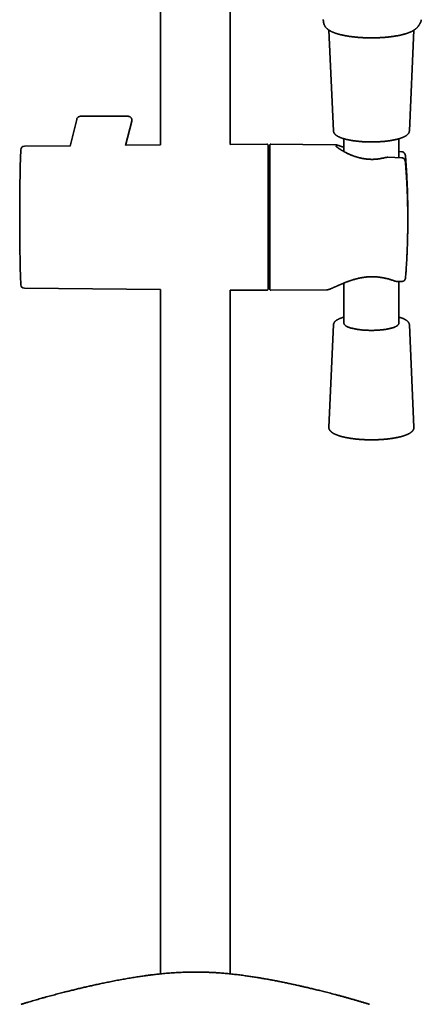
# Model space of a CAD drawing. Header units: millimetres. Extents: x 8 to 890, y 12 to 1884.
# Tile 20 of 27: x 412 to 522, y 1326 to 1595. Entities that reach past the tile are written whole.
import ezdxf

# ---------------------------------------------------------------- set-up
doc = ezdxf.new("R2010")
doc.units = ezdxf.units.MM

msp = doc.modelspace()

# ---------------------------------------------------------------- linework, layer by layer
at = {"color": 7, "linetype": 'Continuous', "lineweight": 35}
for p, q in [((450.5, 1858.98), (450.5, 1561.1)), ((469.5, 1561.26), (469.5, 1717.72)), ((496.54, 1592.51), (497.78, 1564.93)), ((518.52, 1564.93), (519.76, 1592.49)), ((425.77, 1560.8), (427.6, 1568.11)), ((427.6, 1568.11), (427.62, 1568.19)), ((427.6, 1568.14), (427.6, 1568.09)), ((427.6, 1568.09), (427.6, 1568.11)), ((427.62, 1568.19), (427.62, 1568.18)), ((441.67, 1568.94), (428.58, 1568.94)), ((440.96, 1560.93), (442.63, 1567.62)), ((442.63, 1567.62), (442.64, 1567.71)), ((442.63, 1567.67), (442.63, 1567.62)), ((500.65, 1562.8), (500.65, 1559.29)), ((515.65, 1557.63), (515.65, 1562.8)), ((425.79, 1560.88), (413.27, 1560.77)), ((450.5, 1561.1), (440.98, 1561.01)), ((479.6, 1561.35), (469.5, 1561.26)), ((480.35, 1559.73), (479.9, 1559.73)), ((498.15, 1561.19), (480.65, 1561.35)), ((498.15, 1561.19), (498.16, 1561.19)), ((516.43, 1559.26), (515.65, 1559.28)), ((511.87, 1557.64), (511.86, 1557.64)), ((516.43, 1557.6), (512.62, 1557.73)), ((517.46, 1558.05), (517.46, 1558.04)), ((517.46, 1556.3), (517.46, 1556.31)), ((517.47, 1524.7), (517.47, 1524.7)), ((413.27, 1521.93), (450.5, 1521.61)), ((450.5, 1521.61), (450.5, 1334.41)), ((479.9, 1522.98), (480.35, 1522.98)), ((480.65, 1521.36), (495.92, 1521.49)), ((495.92, 1521.49), (495.92, 1521.49)), ((500.65, 1523.35), (500.65, 1512.34)), ((515.54, 1523.76), (516.5, 1523.78)), ((515.65, 1512.34), (515.65, 1523.76)), ((469.5, 1334.41), (469.5, 1521.44)), ((469.5, 1521.44), (479.6, 1521.36)), ((497.78, 1511.91), (496.52, 1483.9)), ((519.78, 1483.9), (518.52, 1511.91))]:
    msp.add_line(p, q, dxfattribs=at)
at = {"color": 7, "linetype": 'Continuous', "lineweight": 35, "flags": 128}
for points in [[(507.55, 1510.41), (507.29, 1510.42), (507.03, 1510.42), (506.77, 1510.44), (506.52, 1510.45), (506.27, 1510.47), (506.01, 1510.48), (505.77, 1510.5), (505.52, 1510.53), (505.28, 1510.55), (505.04, 1510.58), (504.8, 1510.61), (504.57, 1510.64), (504.35, 1510.67), (504.13, 1510.71), (503.91, 1510.74), (503.7, 1510.78), (503.49, 1510.82), (503.29, 1510.87), (503.09, 1510.91), (502.9, 1510.96), (502.72, 1511), (502.54, 1511.05), (502.37, 1511.11), (502.21, 1511.16), (502.06, 1511.21), (501.91, 1511.27), (501.77, 1511.32), (501.64, 1511.38), (501.51, 1511.44), (501.39, 1511.5), (501.28, 1511.56), (501.18, 1511.62), (501.09, 1511.69), (501.01, 1511.75), (500.93, 1511.82), (500.87, 1511.88), (500.81, 1511.95), (500.76, 1512.01), (500.72, 1512.08), (500.69, 1512.15), (500.67, 1512.21), (500.65, 1512.28), (500.65, 1512.34)], [(515.65, 1512.34), (515.65, 1512.31), (515.64, 1512.24), (515.62, 1512.17), (515.59, 1512.1), (515.56, 1512.04), (515.51, 1511.97), (515.46, 1511.91), (515.39, 1511.84), (515.32, 1511.78), (515.24, 1511.71), (515.15, 1511.65), (515.05, 1511.59), (514.95, 1511.52), (514.83, 1511.46), (514.71, 1511.4), (514.58, 1511.35), (514.44, 1511.29), (514.3, 1511.23), (514.15, 1511.18), (513.99, 1511.12), (513.82, 1511.07), (513.64, 1511.02), (513.46, 1510.97), (513.28, 1510.93), (513.08, 1510.88), (512.88, 1510.84), (512.68, 1510.8), (512.47, 1510.76), (512.25, 1510.72), (512.03, 1510.68), (511.81, 1510.65), (511.58, 1510.62), (511.35, 1510.59), (511.11, 1510.56), (510.87, 1510.53), (510.62, 1510.51), (510.38, 1510.49), (510.13, 1510.47), (509.87, 1510.45), (509.62, 1510.44), (509.36, 1510.43), (509.11, 1510.42), (508.85, 1510.41), (508.59, 1510.41), (508.33, 1510.4), (508.07, 1510.4), (507.81, 1510.4), (507.55, 1510.41)]]:
    msp.add_lwpolyline(points, dxfattribs=at)
at = {"color": 7, "linetype": 'Continuous', "lineweight": 35}
for centre, radius, start, end in [((1012, 1541.35), 600, 178.23802, 181.76198), ((413.28, 1559.77), 1, 90.5, 178.238), ((479.6, 1561.05), 0.3, 0, 90.5), ((480.65, 1561.05), 0.3, 89.5, 180), ((413.28, 1522.93), 1, 181.762, 269.5), ((479.6, 1521.66), 0.3, 269.5, 0), ((480.65, 1521.66), 0.3, 180, 270.5)]:
    msp.add_arc(centre, radius, start, end, dxfattribs=at)
for points, knots in [([(495, 1595.42), (495, 1595.39), (495, 1595.33), (495, 1595.24), (495.01, 1595.14), (495.01, 1595.05), (495.02, 1594.96), (495.03, 1594.88), (495.04, 1594.82), (495.04, 1594.77), (495.05, 1594.72), (495.06, 1594.68), (495.07, 1594.64), (495.07, 1594.59), (495.08, 1594.54), (495.1, 1594.48), (495.11, 1594.43), (495.12, 1594.38), (495.13, 1594.34), (495.14, 1594.3), (495.16, 1594.25), (495.17, 1594.21), (495.19, 1594.16), (495.21, 1594.1), (495.23, 1594.04), (495.25, 1593.98), (495.28, 1593.92), (495.3, 1593.86), (495.33, 1593.81), (495.37, 1593.72), (495.44, 1593.6), (495.54, 1593.45), (495.64, 1593.3), (495.76, 1593.17), (495.88, 1593.03), (495.99, 1592.93), (496.08, 1592.85), (496.13, 1592.81), (496.17, 1592.77), (496.22, 1592.73), (496.28, 1592.69), (496.33, 1592.65), (496.38, 1592.61), (496.43, 1592.58), (496.47, 1592.55), (496.51, 1592.53), (496.55, 1592.5), (496.59, 1592.48), (496.63, 1592.45), (496.68, 1592.42), (496.75, 1592.38), (496.83, 1592.34), (496.93, 1592.28), (497.04, 1592.22), (497.17, 1592.15), (497.26, 1592.11), (497.3, 1592.09)], [0, 0, 0, 0, 0.0177551, 0.0512033, 0.0842533, 0.1159733, 0.1451388, 0.1717449, 0.1877943, 0.2024007, 0.2155559, 0.2282808, 0.2400294, 0.253449, 0.2685429, 0.2838865, 0.2993623, 0.312739, 0.3241575, 0.3356022, 0.3477067, 0.3604723, 0.3740688, 0.3888239, 0.4055361, 0.4232847, 0.4395538, 0.4536877, 0.4662644, 0.4802703, 0.5231606, 0.5650213, 0.6010481, 0.6413112, 0.676787, 0.7187896, 0.7328969, 0.7443388, 0.7561857, 0.7690999, 0.782309, 0.7952064, 0.8077927, 0.8200692, 0.8282967, 0.83677, 0.8454888, 0.8544529, 0.8636618, 0.8742725, 0.88814, 0.9052819, 0.9256898, 0.9493541, 0.9762639, 1, 1, 1, 1]), ([(518.16, 1591.74), (518.21, 1591.76), (518.31, 1591.8), (518.46, 1591.85), (518.59, 1591.91), (518.72, 1591.96), (518.82, 1592), (518.94, 1592.06), (519.08, 1592.12), (519.23, 1592.19), (519.35, 1592.25), (519.44, 1592.31), (519.54, 1592.36), (519.64, 1592.42), (519.73, 1592.48), (519.83, 1592.54), (519.92, 1592.6), (520.02, 1592.67), (520.11, 1592.74), (520.2, 1592.81), (520.29, 1592.88), (520.36, 1592.94), (520.44, 1593.01), (520.51, 1593.08), (520.58, 1593.15), (520.66, 1593.23), (520.74, 1593.32), (520.82, 1593.41), (520.88, 1593.49), (520.94, 1593.56), (520.99, 1593.63), (521.04, 1593.7), (521.09, 1593.77), (521.13, 1593.84), (521.18, 1593.9), (521.22, 1593.97), (521.26, 1594.03), (521.29, 1594.08), (521.31, 1594.12), (521.34, 1594.17), (521.37, 1594.23), (521.41, 1594.29), (521.44, 1594.36), (521.49, 1594.45), (521.53, 1594.54), (521.58, 1594.63), (521.63, 1594.74), (521.66, 1594.82), (521.68, 1594.86)], [0, 0, 0, 0, 0.021048, 0.045592, 0.067665, 0.08726, 0.104372, 0.118996, 0.149354, 0.177997, 0.197186, 0.215084, 0.233117, 0.252619, 0.273607, 0.292321, 0.312163, 0.333459, 0.356577, 0.378994, 0.399321, 0.420647, 0.440551, 0.459663, 0.478163, 0.505015, 0.531755, 0.557872, 0.583373, 0.601317, 0.621555, 0.643734, 0.664706, 0.683725, 0.703925, 0.723958, 0.744701, 0.757256, 0.770068, 0.784529, 0.801623, 0.821777, 0.844667, 0.870287, 0.898634, 0.929705, 0.963495, 1, 1, 1, 1]), ([(521.68, 1594.87), (521.69, 1594.88), (521.7, 1594.92), (521.73, 1594.99), (521.75, 1595.08), (521.77, 1595.18), (521.78, 1595.28), (521.79, 1595.34), (521.79, 1595.37)], [0, 0, 0, 0, 0.047076, 0.244556, 0.439611, 0.633009, 0.82542, 1, 1, 1, 1]), ([(497.3, 1592.09), (497.35, 1592.07), (497.45, 1592.02), (497.6, 1591.96), (497.74, 1591.9), (497.88, 1591.85), (498.01, 1591.79), (498.17, 1591.74), (498.35, 1591.67), (498.57, 1591.6), (498.81, 1591.53), (498.97, 1591.48), (499.06, 1591.45)], [0, 0, 0, 0, 0.0962816, 0.1912471, 0.2786604, 0.3585468, 0.4356492, 0.5193776, 0.6268789, 0.7439037, 0.870428, 1, 1, 1, 1]), ([(516.18, 1591.18), (516.24, 1591.19), (516.34, 1591.22), (516.49, 1591.25), (516.63, 1591.29), (516.74, 1591.31), (516.83, 1591.34), (516.89, 1591.35), (516.95, 1591.37), (516.99, 1591.38), (517.02, 1591.39), (517.05, 1591.4), (517.08, 1591.4), (517.13, 1591.42), (517.18, 1591.43), (517.25, 1591.45), (517.33, 1591.47), (517.43, 1591.5), (517.55, 1591.54), (517.68, 1591.58), (517.84, 1591.63), (518, 1591.69), (518.11, 1591.72), (518.16, 1591.74)], [0, 0, 0, 0, 0.075274, 0.1472381, 0.2095029, 0.262059, 0.3048983, 0.3380141, 0.3619969, 0.3814977, 0.3975038, 0.4105274, 0.4256144, 0.4469663, 0.4745862, 0.5084778, 0.548646, 0.5950965, 0.6591389, 0.7322504, 0.8144459, 0.9057423, 1, 1, 1, 1]), ([(499.06, 1591.45), (499.11, 1591.44), (499.23, 1591.4), (499.42, 1591.35), (499.63, 1591.3), (499.83, 1591.25), (500.02, 1591.21), (500.19, 1591.17), (500.35, 1591.13), (500.5, 1591.1), (500.68, 1591.06), (500.91, 1591.02), (501.18, 1590.97), (501.48, 1590.91), (501.79, 1590.86), (502.1, 1590.82), (502.4, 1590.77), (502.68, 1590.73), (502.91, 1590.71), (503.09, 1590.68), (503.24, 1590.67), (503.4, 1590.65), (503.58, 1590.63), (503.8, 1590.61), (504.07, 1590.58), (504.39, 1590.55), (504.74, 1590.52), (505.12, 1590.5), (505.5, 1590.47), (505.88, 1590.45), (506.25, 1590.44), (506.64, 1590.42), (507.04, 1590.41), (507.3, 1590.41), (507.43, 1590.4)], [0, 0, 0, 0, 0.024087, 0.054321, 0.084682, 0.11419, 0.140985, 0.16462, 0.185601, 0.204846, 0.225489, 0.257856, 0.293604, 0.332703, 0.371816, 0.408643, 0.445207, 0.479205, 0.510642, 0.525336, 0.541998, 0.560699, 0.58144, 0.604218, 0.636154, 0.671388, 0.709918, 0.751744, 0.796864, 0.834628, 0.874425, 0.916253, 0.960107, 1, 1, 1, 1]), ([(507.43, 1590.4), (507.6, 1590.4), (507.95, 1590.4), (508.5, 1590.4), (509.06, 1590.41), (509.6, 1590.42), (510.11, 1590.44), (510.59, 1590.46), (511.08, 1590.49), (511.56, 1590.52), (512.03, 1590.56), (512.5, 1590.6), (512.96, 1590.65), (513.43, 1590.71), (513.91, 1590.77), (514.38, 1590.84), (514.85, 1590.92), (515.31, 1591), (515.76, 1591.09), (516.05, 1591.15), (516.18, 1591.18)], [0, 0, 0, 0, 0.054946, 0.112198, 0.171751, 0.233605, 0.283825, 0.335477, 0.388566, 0.443099, 0.493933, 0.545968, 0.599209, 0.653659, 0.709323, 0.766206, 0.824319, 0.883668, 0.944247, 1, 1, 1, 1]), ([(427.6, 1568.11), (427.6, 1568.13), (427.61, 1568.16), (427.61, 1568.18), (427.61, 1568.18), (427.61, 1568.18)], [0, 0, 0, 0, 0.400474, 0.800237, 1, 1, 1, 1]), ([(428.58, 1568.94), (428.57, 1568.94), (428.51, 1568.94), (428.4, 1568.93), (428.24, 1568.88), (428.09, 1568.81), (427.95, 1568.72), (427.83, 1568.6), (427.73, 1568.47), (427.66, 1568.33), (427.63, 1568.23), (427.61, 1568.18)], [0, 0, 0, 0, 0.020889, 0.139204, 0.262196, 0.388438, 0.516249, 0.641561, 0.764944, 0.884853, 1, 1, 1, 1]), ([(442.64, 1567.7), (442.65, 1567.74), (442.67, 1567.81), (442.68, 1567.93), (442.67, 1568.07), (442.64, 1568.23), (442.57, 1568.4), (442.47, 1568.55), (442.37, 1568.66), (442.26, 1568.75), (442.15, 1568.82), (442.01, 1568.88), (441.86, 1568.92), (441.75, 1568.94), (441.68, 1568.94), (441.67, 1568.94)], [0, 0, 0, 0, 0.062614, 0.128354, 0.196958, 0.295032, 0.396488, 0.499723, 0.577299, 0.654114, 0.729451, 0.802675, 0.896077, 0.9839, 1, 1, 1, 1]), ([(442.61, 1567.6), (442.62, 1567.62), (442.63, 1567.66), (442.64, 1567.7), (442.64, 1567.71)], [0, 0, 0, 0, 0.547221, 1, 1, 1, 1]), ([(442.64, 1567.7), (442.64, 1567.7), (442.64, 1567.7), (442.64, 1567.68), (442.63, 1567.64), (442.63, 1567.62)], [0, 0, 0, 0, 0.199763, 0.599526, 1, 1, 1, 1]), ([(497.78, 1564.93), (497.78, 1564.93), (497.78, 1564.88), (497.79, 1564.81), (497.81, 1564.71), (497.84, 1564.62), (497.87, 1564.53), (497.91, 1564.43), (497.96, 1564.34), (498.02, 1564.25), (498.09, 1564.16), (498.17, 1564.07), (498.25, 1563.98), (498.34, 1563.89), (498.45, 1563.81), (498.56, 1563.72), (498.68, 1563.64), (498.81, 1563.56), (498.94, 1563.48), (499.09, 1563.4), (499.23, 1563.33), (499.39, 1563.26), (499.55, 1563.19), (499.72, 1563.12), (499.89, 1563.05), (500.07, 1562.99), (500.26, 1562.92), (500.45, 1562.86), (500.64, 1562.81), (500.85, 1562.75), (501.05, 1562.69), (501.27, 1562.64), (501.48, 1562.59), (501.71, 1562.54), (501.93, 1562.49), (502.17, 1562.45), (502.4, 1562.4), (502.64, 1562.36), (502.89, 1562.32), (503.14, 1562.28), (503.39, 1562.24), (503.65, 1562.21), (503.91, 1562.18), (504.17, 1562.15), (504.44, 1562.12), (504.71, 1562.09), (504.98, 1562.07), (505.25, 1562.04), (505.53, 1562.02), (505.81, 1562), (506.09, 1561.99), (506.37, 1561.97), (506.65, 1561.96), (506.94, 1561.95), (507.22, 1561.94), (507.51, 1561.94), (507.79, 1561.93), (508.08, 1561.93), (508.37, 1561.93), (508.65, 1561.93), (508.94, 1561.94), (509.23, 1561.95), (509.51, 1561.96), (509.8, 1561.97), (510.08, 1561.98), (510.36, 1562), (510.64, 1562.01), (510.92, 1562.03), (511.19, 1562.05), (511.46, 1562.08), (511.73, 1562.1), (512, 1562.13), (512.27, 1562.16), (512.53, 1562.19), (512.79, 1562.23), (513.04, 1562.26), (513.29, 1562.3), (513.54, 1562.34), (513.78, 1562.38), (514.02, 1562.42), (514.25, 1562.47), (514.48, 1562.52), (514.71, 1562.56), (514.93, 1562.61), (515.14, 1562.67), (515.35, 1562.72), (515.55, 1562.78), (515.75, 1562.83), (515.95, 1562.89), (516.13, 1562.95), (516.31, 1563.02), (516.49, 1563.08), (516.66, 1563.15), (516.82, 1563.22), (516.98, 1563.29), (517.13, 1563.36), (517.28, 1563.44), (517.42, 1563.51), (517.55, 1563.59), (517.67, 1563.67), (517.79, 1563.76), (517.9, 1563.85), (518, 1563.94), (518.1, 1564.03), (518.18, 1564.13), (518.26, 1564.22), (518.32, 1564.32), (518.38, 1564.42), (518.43, 1564.52), (518.46, 1564.62), (518.49, 1564.72), (518.51, 1564.81), (518.52, 1564.89), (518.52, 1564.93), (518.52, 1564.93)], [0, 0, 0, 0, 0.002155, 0.009386, 0.016645, 0.023978, 0.031432, 0.039054, 0.046885, 0.054965, 0.063319, 0.071962, 0.080888, 0.090069, 0.099456, 0.108991, 0.118616, 0.128281, 0.137943, 0.147579, 0.157178, 0.166734, 0.176249, 0.185722, 0.195156, 0.204555, 0.213921, 0.223258, 0.232569, 0.241856, 0.251122, 0.260369, 0.269599, 0.278814, 0.288015, 0.297204, 0.306381, 0.315549, 0.324708, 0.333858, 0.343002, 0.352138, 0.361269, 0.370395, 0.379515, 0.388632, 0.397744, 0.406853, 0.415959, 0.425062, 0.434163, 0.443262, 0.452359, 0.461455, 0.470549, 0.479643, 0.488736, 0.497828, 0.506921, 0.516013, 0.525106, 0.534199, 0.543292, 0.552387, 0.561483, 0.570581, 0.57968, 0.588782, 0.597886, 0.606992, 0.616102, 0.625215, 0.634332, 0.643454, 0.65258, 0.661712, 0.670849, 0.679994, 0.689145, 0.698305, 0.707473, 0.716652, 0.725841, 0.735042, 0.744258, 0.753488, 0.762735, 0.772, 0.781287, 0.790596, 0.799932, 0.809296, 0.818692, 0.828123, 0.837593, 0.847104, 0.85666, 0.866261, 0.875904, 0.885585, 0.895289, 0.904981, 0.914615, 0.924134, 0.933468, 0.942554, 0.951346, 0.959826, 0.968001, 0.975903, 0.983571, 0.991056, 0.998407, 1, 1, 1, 1]), ([(479.9, 1541.35), (479.9, 1541.55), (479.9, 1541.93), (479.9, 1542.51), (479.9, 1543.08), (479.9, 1543.65), (479.9, 1544.23), (479.9, 1544.8), (479.9, 1545.35), (479.9, 1545.86), (479.9, 1546.32), (479.9, 1546.79), (479.9, 1547.24), (479.9, 1547.7), (479.9, 1548.15), (479.9, 1548.66), (479.9, 1549.22), (479.9, 1549.82), (479.9, 1550.41), (479.9, 1551), (479.9, 1551.57), (479.9, 1552.17), (479.9, 1552.81), (479.9, 1553.46), (479.9, 1554.09), (479.9, 1554.7), (479.9, 1555.25), (479.9, 1555.75), (479.9, 1556.21), (479.9, 1556.64), (479.9, 1557.06), (479.9, 1557.46), (479.9, 1557.82), (479.9, 1558.15), (479.9, 1558.44), (479.9, 1558.71), (479.9, 1558.97), (479.9, 1559.22), (479.9, 1559.45), (479.9, 1559.67), (479.9, 1559.89), (479.9, 1560.08), (479.9, 1560.26), (479.9, 1560.43), (479.9, 1560.57), (479.9, 1560.69), (479.9, 1560.81), (479.9, 1560.91), (479.9, 1560.99), (479.9, 1561.04), (479.9, 1561.05), (479.9, 1561.05)], [0, 0, 0, 0, 0.018666, 0.037299, 0.055915, 0.074529, 0.093159, 0.111819, 0.131338, 0.146865, 0.162375, 0.177876, 0.193378, 0.208891, 0.224423, 0.239983, 0.261459, 0.282888, 0.304295, 0.325703, 0.347138, 0.368623, 0.394938, 0.421188, 0.447419, 0.473674, 0.5, 0.521935, 0.54382, 0.565681, 0.587544, 0.609435, 0.63138, 0.649792, 0.668166, 0.686519, 0.704866, 0.723222, 0.741602, 0.760022, 0.779811, 0.799562, 0.819293, 0.839023, 0.858771, 0.878557, 0.897513, 0.923134, 0.948727, 0.974336, 1, 1, 1, 1]), ([(480.35, 1561.05), (480.35, 1561.05), (480.35, 1561.05), (480.35, 1561.03), (480.35, 1560.98), (480.35, 1560.92), (480.35, 1560.84), (480.35, 1560.75), (480.35, 1560.64), (480.35, 1560.52), (480.35, 1560.37), (480.35, 1560.22), (480.35, 1560.06), (480.35, 1559.91), (480.35, 1559.74), (480.35, 1559.56), (480.35, 1559.37), (480.35, 1559.18), (480.35, 1558.94), (480.35, 1558.66), (480.35, 1558.33), (480.35, 1557.99), (480.35, 1557.62), (480.35, 1557.24), (480.35, 1556.81), (480.35, 1556.32), (480.35, 1555.78), (480.35, 1555.22), (480.35, 1554.63), (480.35, 1554.05), (480.35, 1553.49), (480.35, 1552.95), (480.35, 1552.39), (480.35, 1551.83), (480.35, 1551.25), (480.35, 1550.69), (480.35, 1550.15), (480.35, 1549.64), (480.35, 1549.12), (480.35, 1548.59), (480.35, 1548.06), (480.35, 1547.52), (480.35, 1546.97), (480.35, 1546.39), (480.35, 1545.8), (480.35, 1545.2), (480.35, 1544.6), (480.35, 1544), (480.35, 1543.4), (480.35, 1542.74), (480.35, 1542.01), (480.35, 1541.22), (480.35, 1540.43), (480.35, 1539.9), (480.35, 1539.64)], [0, 0, 0, 0, 0.004056, 0.028316, 0.05263, 0.070312, 0.087963, 0.105598, 0.123233, 0.140884, 0.158564, 0.177056, 0.191766, 0.206459, 0.221145, 0.235831, 0.250527, 0.265241, 0.279983, 0.300328, 0.32063, 0.34091, 0.361191, 0.381498, 0.401853, 0.426783, 0.451651, 0.476501, 0.501375, 0.526315, 0.547096, 0.567829, 0.58854, 0.609252, 0.629991, 0.65078, 0.668223, 0.685631, 0.703018, 0.720399, 0.737789, 0.755201, 0.772652, 0.7914, 0.810111, 0.828803, 0.847495, 0.866204, 0.884949, 0.902909, 0.927183, 0.95143, 0.975689, 1, 1, 1, 1]), ([(500.65, 1560.45), (500.63, 1560.46), (500.57, 1560.48), (500.48, 1560.51), (500.39, 1560.54), (500.31, 1560.57), (500.25, 1560.59), (500.2, 1560.61), (500.16, 1560.62), (500.1, 1560.64), (500.03, 1560.67), (499.95, 1560.69), (499.86, 1560.73), (499.76, 1560.76), (499.64, 1560.8), (499.52, 1560.84), (499.4, 1560.88), (499.29, 1560.92), (499.19, 1560.95), (499.1, 1560.98), (499, 1561.01), (498.91, 1561.04), (498.82, 1561.07), (498.74, 1561.09), (498.65, 1561.11), (498.54, 1561.14), (498.43, 1561.16), (498.35, 1561.18), (498.28, 1561.19), (498.23, 1561.19), (498.19, 1561.19), (498.16, 1561.19), (498.16, 1561.19)], [0, 0, 0, 0, 0.01704, 0.048593, 0.075792, 0.09825, 0.115964, 0.128931, 0.142957, 0.160169, 0.181213, 0.206092, 0.234811, 0.267375, 0.307293, 0.351509, 0.395333, 0.437133, 0.476905, 0.514646, 0.550354, 0.596126, 0.638038, 0.676379, 0.71485, 0.775536, 0.838835, 0.899408, 0.92797, 0.957306, 0.988807, 1, 1, 1, 1]), ([(511.86, 1557.65), (511.79, 1557.63), (511.59, 1557.57), (511.25, 1557.5), (510.84, 1557.41), (510.44, 1557.34), (510.04, 1557.29), (509.66, 1557.24), (509.26, 1557.21), (508.86, 1557.18), (508.45, 1557.17), (508.06, 1557.17), (507.69, 1557.19), (507.33, 1557.21), (506.99, 1557.24), (506.65, 1557.27), (506.32, 1557.32), (506.01, 1557.37), (505.73, 1557.42), (505.48, 1557.47), (505.23, 1557.52), (505, 1557.57), (504.79, 1557.63), (504.61, 1557.68), (504.45, 1557.72), (504.31, 1557.76), (504.19, 1557.79), (504.09, 1557.83), (503.99, 1557.85), (503.91, 1557.88), (503.8, 1557.92), (503.68, 1557.95), (503.54, 1558), (503.39, 1558.05), (503.21, 1558.12), (502.99, 1558.2), (502.73, 1558.3), (502.46, 1558.42), (502.18, 1558.53), (501.89, 1558.66), (501.6, 1558.8), (501.31, 1558.94), (501.08, 1559.06), (500.9, 1559.16), (500.76, 1559.23), (500.62, 1559.31), (500.47, 1559.39), (500.33, 1559.47), (500.21, 1559.54), (500.11, 1559.6), (500.01, 1559.66), (499.92, 1559.71), (499.85, 1559.76), (499.79, 1559.8), (499.75, 1559.82), (499.71, 1559.85), (499.66, 1559.88), (499.6, 1559.92), (499.52, 1559.97), (499.42, 1560.03), (499.33, 1560.1), (499.24, 1560.16), (499.16, 1560.21), (499.1, 1560.26), (499.03, 1560.3), (498.97, 1560.35), (498.91, 1560.39), (498.86, 1560.44), (498.82, 1560.47), (498.78, 1560.5), (498.74, 1560.53), (498.71, 1560.56), (498.67, 1560.59), (498.64, 1560.62), (498.6, 1560.65), (498.57, 1560.68), (498.54, 1560.72), (498.51, 1560.74), (498.49, 1560.76), (498.48, 1560.78), (498.47, 1560.79), (498.47, 1560.79), (498.47, 1560.79)], [0, 0, 0, 0, 0.011848, 0.035563, 0.058539, 0.080784, 0.10231, 0.123123, 0.143227, 0.16579, 0.187403, 0.208073, 0.227806, 0.246605, 0.264471, 0.283376, 0.301114, 0.317685, 0.333086, 0.347314, 0.360367, 0.374238, 0.386469, 0.397056, 0.406295, 0.414234, 0.421358, 0.427665, 0.433154, 0.438137, 0.443879, 0.451773, 0.460498, 0.469897, 0.479971, 0.495537, 0.512489, 0.530831, 0.550123, 0.570015, 0.591764, 0.614182, 0.637262, 0.648373, 0.659803, 0.672175, 0.685545, 0.699915, 0.70958, 0.71965, 0.729998, 0.739209, 0.74689, 0.752943, 0.75752, 0.761025, 0.764858, 0.772971, 0.782561, 0.793628, 0.805967, 0.818774, 0.827969, 0.837354, 0.846926, 0.856687, 0.866629, 0.875905, 0.88394, 0.890735, 0.897845, 0.905318, 0.913487, 0.922367, 0.932204, 0.942469, 0.953655, 0.96523, 0.976171, 0.986469, 0.997177, 1, 1, 1, 1]), ([(516.52, 1559.26), (516.5, 1559.26), (516.47, 1559.26), (516.45, 1559.26), (516.43, 1559.26)], [0, 0, 0, 0, 0.452715, 1, 1, 1, 1]), ([(517.46, 1558.05), (517.46, 1558.09), (517.45, 1558.15), (517.44, 1558.23), (517.43, 1558.3), (517.41, 1558.35), (517.4, 1558.4), (517.39, 1558.45), (517.37, 1558.49), (517.35, 1558.55), (517.33, 1558.61), (517.29, 1558.68), (517.25, 1558.76), (517.21, 1558.83), (517.17, 1558.88), (517.13, 1558.93), (517.08, 1558.98), (517.04, 1559.03), (516.98, 1559.08), (516.91, 1559.12), (516.85, 1559.16), (516.79, 1559.19), (516.74, 1559.21), (516.68, 1559.23), (516.61, 1559.25), (516.55, 1559.25), (516.52, 1559.26)], [0, 0, 0, 0, 0.062732, 0.116914, 0.157179, 0.191384, 0.222909, 0.251926, 0.27924, 0.314959, 0.356108, 0.407538, 0.463402, 0.512563, 0.554736, 0.592099, 0.625262, 0.663211, 0.714096, 0.76323, 0.805282, 0.838561, 0.863655, 0.899709, 0.947658, 1, 1, 1, 1]), ([(512.62, 1557.73), (512.57, 1557.73), (512.47, 1557.73), (512.32, 1557.72), (512.17, 1557.71), (512.02, 1557.68), (511.91, 1557.66), (511.86, 1557.64)], [0, 0, 0, 0, 0.199684, 0.386288, 0.559729, 0.794997, 1, 1, 1, 1]), ([(516.53, 1557.59), (516.52, 1557.59), (516.48, 1557.6), (516.45, 1557.6), (516.43, 1557.6)], [0, 0, 0, 0, 0.4525, 1, 1, 1, 1]), ([(517.46, 1556.31), (517.46, 1556.35), (517.45, 1556.42), (517.44, 1556.53), (517.42, 1556.61), (517.4, 1556.67), (517.39, 1556.73), (517.37, 1556.79), (517.35, 1556.83), (517.34, 1556.87), (517.32, 1556.92), (517.3, 1556.97), (517.27, 1557.03), (517.24, 1557.09), (517.2, 1557.14), (517.17, 1557.19), (517.13, 1557.24), (517.08, 1557.3), (517.02, 1557.36), (516.96, 1557.41), (516.91, 1557.45), (516.86, 1557.48), (516.81, 1557.51), (516.76, 1557.53), (516.7, 1557.56), (516.62, 1557.58), (516.56, 1557.59), (516.53, 1557.59)], [0, 0, 0, 0, 0.07155, 0.131056, 0.179709, 0.222231, 0.259133, 0.290754, 0.31965, 0.346311, 0.371146, 0.402269, 0.443007, 0.487608, 0.523845, 0.552493, 0.588137, 0.635268, 0.687495, 0.732635, 0.769729, 0.798721, 0.832515, 0.864579, 0.902919, 0.947971, 1, 1, 1, 1]), ([(518.09, 1541.31), (518.09, 1541.66), (518.1, 1542.43), (518.09, 1543.62), (518.08, 1544.88), (518.06, 1546.15), (518.03, 1547.42), (517.99, 1548.68), (517.95, 1549.95), (517.89, 1551.21), (517.83, 1552.48), (517.76, 1553.75), (517.69, 1555.01), (517.6, 1556.27), (517.53, 1557.28), (517.48, 1557.87), (517.46, 1558.04)], [0, 0, 0, 0, 0.061761, 0.137417, 0.213077, 0.288741, 0.364408, 0.440078, 0.515752, 0.591429, 0.66711, 0.742794, 0.818482, 0.894173, 0.969868, 1, 1, 1, 1]), ([(517.47, 1524.7), (517.48, 1524.88), (517.53, 1525.49), (517.61, 1526.52), (517.69, 1527.78), (517.77, 1529.06), (517.84, 1530.33), (517.9, 1531.6), (517.95, 1532.87), (518, 1534.14), (518.03, 1535.41), (518.06, 1536.69), (518.08, 1537.96), (518.09, 1539.23), (518.1, 1540.51), (518.09, 1541.78), (518.08, 1543.05), (518.06, 1544.33), (518.03, 1545.6), (517.99, 1546.87), (517.95, 1548.15), (517.9, 1549.42), (517.83, 1550.69), (517.76, 1551.96), (517.69, 1553.24), (517.6, 1554.51), (517.53, 1555.53), (517.48, 1556.13), (517.46, 1556.3)], [0, 0, 0, 0, 0.017208, 0.057443, 0.09768, 0.137918, 0.178159, 0.218402, 0.258646, 0.298892, 0.33914, 0.37939, 0.419642, 0.459896, 0.500152, 0.540409, 0.580669, 0.620931, 0.661194, 0.70146, 0.741727, 0.781997, 0.822268, 0.862542, 0.902817, 0.943095, 0.983375, 1, 1, 1, 1]), ([(479.9, 1521.66), (479.9, 1521.66), (479.9, 1521.66), (479.9, 1521.69), (479.9, 1521.73), (479.9, 1521.79), (479.9, 1521.86), (479.9, 1521.96), (479.9, 1522.06), (479.9, 1522.18), (479.9, 1522.29), (479.9, 1522.42), (479.9, 1522.56), (479.9, 1522.71), (479.9, 1522.87), (479.9, 1523.06), (479.9, 1523.29), (479.9, 1523.57), (479.9, 1523.86), (479.9, 1524.17), (479.9, 1524.51), (479.9, 1524.89), (479.9, 1525.32), (479.9, 1525.81), (479.9, 1526.32), (479.9, 1526.86), (479.9, 1527.39), (479.9, 1527.91), (479.9, 1528.41), (479.9, 1528.93), (479.9, 1529.46), (479.9, 1530.01), (479.9, 1530.54), (479.9, 1531.05), (479.9, 1531.54), (479.9, 1532.04), (479.9, 1532.54), (479.9, 1533.06), (479.9, 1533.57), (479.9, 1534.11), (479.9, 1534.67), (479.9, 1535.25), (479.9, 1535.84), (479.9, 1536.42), (479.9, 1537.02), (479.9, 1537.61), (479.9, 1538.26), (479.9, 1538.98), (479.9, 1539.77), (479.9, 1540.56), (479.9, 1541.09), (479.9, 1541.35)], [0, 0, 0, 0, 0.0186638, 0.0372953, 0.0559105, 0.0745255, 0.0931562, 0.1118188, 0.1313377, 0.1468651, 0.1623749, 0.1778763, 0.1933785, 0.2088908, 0.2244226, 0.2399829, 0.2614589, 0.2828881, 0.3042946, 0.3257031, 0.3471379, 0.3686233, 0.3949381, 0.4211882, 0.4474187, 0.4736744, 0.5000002, 0.5219353, 0.5438204, 0.5656814, 0.5875443, 0.6094352, 0.63138, 0.6497916, 0.6681663, 0.6865193, 0.704866, 0.7232217, 0.741602, 0.7600219, 0.7798113, 0.7995618, 0.8192926, 0.8390227, 0.8587712, 0.8785573, 0.8975152, 0.9231377, 0.9487316, 0.9743385, 1, 1, 1, 1]), ([(480.35, 1539.64), (480.35, 1539.44), (480.35, 1539.06), (480.35, 1538.49), (480.35, 1537.92), (480.35, 1537.36), (480.35, 1536.79), (480.35, 1536.22), (480.35, 1535.69), (480.35, 1535.2), (480.35, 1534.74), (480.35, 1534.29), (480.35, 1533.85), (480.35, 1533.4), (480.35, 1532.97), (480.35, 1532.48), (480.35, 1531.94), (480.35, 1531.37), (480.35, 1530.8), (480.35, 1530.25), (480.35, 1529.71), (480.35, 1529.14), (480.35, 1528.55), (480.35, 1527.94), (480.35, 1527.36), (480.35, 1526.8), (480.35, 1526.29), (480.35, 1525.84), (480.35, 1525.43), (480.35, 1525.04), (480.35, 1524.67), (480.35, 1524.32), (480.35, 1524.01), (480.35, 1523.73), (480.35, 1523.48), (480.35, 1523.25), (480.35, 1523.03), (480.35, 1522.83), (480.35, 1522.65), (480.35, 1522.47), (480.35, 1522.31), (480.35, 1522.16), (480.35, 1522.03), (480.35, 1521.92), (480.35, 1521.83), (480.35, 1521.76), (480.35, 1521.7), (480.35, 1521.66), (480.35, 1521.66), (480.35, 1521.66)], [0, 0, 0, 0, 0.019764, 0.039493, 0.059204, 0.078913, 0.098639, 0.118397, 0.139063, 0.155504, 0.171926, 0.188339, 0.204753, 0.221178, 0.237624, 0.254099, 0.276838, 0.299528, 0.322194, 0.344862, 0.367557, 0.390306, 0.418169, 0.445963, 0.473737, 0.501537, 0.529411, 0.552637, 0.575809, 0.598956, 0.622105, 0.645283, 0.668519, 0.688014, 0.707469, 0.726902, 0.746327, 0.765763, 0.785224, 0.804728, 0.825681, 0.846593, 0.867485, 0.888376, 0.909286, 0.930236, 0.950307, 0.977434, 1, 1, 1, 1]), ([(495.92, 1521.49), (495.94, 1521.49), (496, 1521.49), (496.07, 1521.5), (496.14, 1521.51), (496.2, 1521.52), (496.27, 1521.53), (496.34, 1521.55), (496.41, 1521.57), (496.49, 1521.59), (496.59, 1521.62), (496.71, 1521.66), (496.84, 1521.71), (496.98, 1521.77), (497.14, 1521.83), (497.31, 1521.9), (497.47, 1521.97), (497.64, 1522.04), (497.81, 1522.12), (497.98, 1522.19), (498.15, 1522.27), (498.33, 1522.35), (498.53, 1522.44), (498.7, 1522.51), (498.84, 1522.58), (498.94, 1522.62), (499.03, 1522.66), (499.11, 1522.69), (499.17, 1522.72), (499.21, 1522.74), (499.24, 1522.75), (499.28, 1522.77), (499.32, 1522.79), (499.38, 1522.81), (499.45, 1522.84), (499.55, 1522.89), (499.67, 1522.94), (499.8, 1522.99), (499.98, 1523.07), (500.2, 1523.16), (500.45, 1523.27), (500.7, 1523.37), (500.93, 1523.46), (501.15, 1523.55), (501.34, 1523.62), (501.48, 1523.67), (501.59, 1523.71), (501.7, 1523.75), (501.81, 1523.79), (501.91, 1523.83), (502.01, 1523.87), (502.1, 1523.89), (502.16, 1523.92), (502.22, 1523.94), (502.28, 1523.96), (502.37, 1523.99), (502.47, 1524.02), (502.59, 1524.06), (502.74, 1524.11), (502.9, 1524.16), (503.15, 1524.24), (503.5, 1524.34), (503.94, 1524.47), (504.4, 1524.58), (504.78, 1524.67), (505.07, 1524.73), (505.25, 1524.76), (505.41, 1524.79), (505.55, 1524.82), (505.67, 1524.84), (505.76, 1524.85), (505.83, 1524.86), (505.89, 1524.87), (505.94, 1524.88), (505.99, 1524.89), (506.05, 1524.9), (506.14, 1524.91), (506.25, 1524.92), (506.38, 1524.94), (506.53, 1524.96), (506.77, 1524.99), (507.1, 1525.02), (507.52, 1525.04), (507.96, 1525.06), (508.34, 1525.06), (508.64, 1525.06), (508.87, 1525.05), (509.1, 1525.04), (509.34, 1525.03), (509.56, 1525.02), (509.78, 1525), (509.98, 1524.98), (510.17, 1524.96), (510.32, 1524.94), (510.45, 1524.92), (510.54, 1524.91), (510.61, 1524.9), (510.68, 1524.89), (510.76, 1524.88), (510.86, 1524.86), (510.99, 1524.84), (511.13, 1524.82), (511.33, 1524.78), (511.59, 1524.73), (511.91, 1524.66), (512.24, 1524.59), (512.6, 1524.5), (512.98, 1524.4), (513.36, 1524.29), (513.76, 1524.17), (514.17, 1524.04), (514.44, 1523.94), (514.58, 1523.9)], [0, 0, 0, 0, 0.006915, 0.014926, 0.022336, 0.02909, 0.035302, 0.044293, 0.0527, 0.061812, 0.074922, 0.088954, 0.103908, 0.119781, 0.136082, 0.151789, 0.166907, 0.181439, 0.19539, 0.208763, 0.222198, 0.235678, 0.249852, 0.264717, 0.271963, 0.279014, 0.285038, 0.290003, 0.293909, 0.296357, 0.298116, 0.30022, 0.30309, 0.306728, 0.311132, 0.317305, 0.32454, 0.332817, 0.341289, 0.356865, 0.371442, 0.385023, 0.397612, 0.409438, 0.421476, 0.426875, 0.432336, 0.437859, 0.443444, 0.449011, 0.453848, 0.458401, 0.461711, 0.464024, 0.466899, 0.470947, 0.475973, 0.481976, 0.488953, 0.49684, 0.504984, 0.524522, 0.544535, 0.565021, 0.585974, 0.594311, 0.602037, 0.608854, 0.614763, 0.619425, 0.623312, 0.626426, 0.628766, 0.630369, 0.632234, 0.634817, 0.638486, 0.643022, 0.648423, 0.654687, 0.661617, 0.677696, 0.694553, 0.712191, 0.730617, 0.739651, 0.748867, 0.758265, 0.767841, 0.776991, 0.785331, 0.794119, 0.801778, 0.808307, 0.813702, 0.817201, 0.819972, 0.822456, 0.825593, 0.829415, 0.835289, 0.841593, 0.84828, 0.860796, 0.874475, 0.88931, 0.905278, 0.922383, 0.940299, 0.959308, 0.979224, 1, 1, 1, 1]), ([(516.5, 1523.78), (516.5, 1523.78), (516.54, 1523.78), (516.6, 1523.79), (516.69, 1523.81), (516.78, 1523.83), (516.86, 1523.86), (516.95, 1523.9), (517.03, 1523.95), (517.1, 1524), (517.17, 1524.06), (517.23, 1524.13), (517.28, 1524.2), (517.33, 1524.27), (517.37, 1524.34), (517.4, 1524.42), (517.43, 1524.49), (517.45, 1524.57), (517.46, 1524.63), (517.47, 1524.69), (517.47, 1524.73), (517.47, 1524.75), (517.47, 1524.75)], [0, 0, 0, 0, 0.005862, 0.065773, 0.125915, 0.186306, 0.246977, 0.307973, 0.369364, 0.431248, 0.493771, 0.550243, 0.606625, 0.662854, 0.718817, 0.774285, 0.828719, 0.880524, 0.923276, 0.957508, 0.998053, 1, 1, 1, 1]), ([(514.58, 1523.9), (514.63, 1523.88), (514.72, 1523.85), (514.86, 1523.82), (514.97, 1523.8), (515.05, 1523.78), (515.13, 1523.77), (515.2, 1523.76), (515.3, 1523.76), (515.41, 1523.75), (515.5, 1523.75), (515.54, 1523.76)], [0, 0, 0, 0, 0.170306, 0.312536, 0.427356, 0.515378, 0.576828, 0.655378, 0.752084, 0.866962, 1, 1, 1, 1]), ([(500.65, 1514.04), (500.6, 1514.03), (500.49, 1514), (500.31, 1513.94), (500.13, 1513.88), (499.95, 1513.82), (499.77, 1513.75), (499.6, 1513.68), (499.44, 1513.62), (499.29, 1513.54), (499.14, 1513.47), (498.99, 1513.4), (498.86, 1513.32), (498.72, 1513.24), (498.6, 1513.16), (498.48, 1513.07), (498.38, 1512.98), (498.27, 1512.89), (498.18, 1512.8), (498.1, 1512.7), (498.03, 1512.6), (497.96, 1512.51), (497.91, 1512.41), (497.87, 1512.31), (497.83, 1512.21), (497.8, 1512.11), (497.79, 1512.01), (497.78, 1511.95), (497.78, 1511.91), (497.78, 1511.91)], [0, 0, 0, 0, 0.028928, 0.068838, 0.10885, 0.148975, 0.189227, 0.229619, 0.270165, 0.310879, 0.351776, 0.392863, 0.434143, 0.475605, 0.517216, 0.558906, 0.600504, 0.641805, 0.682544, 0.722431, 0.761202, 0.798683, 0.834821, 0.869673, 0.90338, 0.936133, 0.968141, 0.999623, 1, 1, 1, 1]), ([(518.52, 1511.91), (518.52, 1511.93), (518.52, 1511.98), (518.51, 1512.06), (518.49, 1512.15), (518.46, 1512.25), (518.42, 1512.34), (518.38, 1512.43), (518.32, 1512.53), (518.26, 1512.62), (518.2, 1512.71), (518.12, 1512.8), (518.03, 1512.89), (517.93, 1512.97), (517.83, 1513.06), (517.71, 1513.14), (517.59, 1513.23), (517.46, 1513.31), (517.33, 1513.39), (517.18, 1513.46), (517.03, 1513.54), (516.88, 1513.61), (516.71, 1513.68), (516.54, 1513.74), (516.37, 1513.81), (516.19, 1513.87), (516, 1513.94), (515.82, 1513.99), (515.7, 1514.03), (515.65, 1514.04)], [0, 0, 0, 0, 0.015704, 0.046784, 0.078024, 0.109628, 0.141798, 0.174726, 0.208594, 0.243556, 0.279719, 0.317125, 0.355727, 0.395385, 0.43588, 0.476955, 0.518366, 0.559908, 0.601408, 0.642781, 0.683988, 0.725014, 0.765857, 0.806525, 0.84703, 0.887384, 0.927603, 0.967699, 1, 1, 1, 1]), ([(496.52, 1483.9), (496.52, 1483.89), (496.52, 1483.84), (496.52, 1483.76), (496.54, 1483.66), (496.55, 1483.56), (496.58, 1483.46), (496.62, 1483.36), (496.66, 1483.27), (496.71, 1483.17), (496.77, 1483.08), (496.84, 1482.98), (496.92, 1482.89), (497, 1482.79), (497.1, 1482.7), (497.2, 1482.61), (497.31, 1482.52), (497.43, 1482.43), (497.56, 1482.35), (497.7, 1482.26), (497.84, 1482.18), (497.99, 1482.1), (498.15, 1482.03), (498.31, 1481.95), (498.48, 1481.88), (498.66, 1481.8), (498.84, 1481.74), (499.03, 1481.67), (499.22, 1481.6), (499.42, 1481.54), (499.63, 1481.47), (499.84, 1481.41), (500.05, 1481.35), (500.28, 1481.3), (500.5, 1481.24), (500.74, 1481.19), (500.97, 1481.14), (501.21, 1481.09), (501.46, 1481.04), (501.71, 1480.99), (501.97, 1480.95), (502.23, 1480.9), (502.49, 1480.86), (502.76, 1480.82), (503.03, 1480.79), (503.3, 1480.75), (503.58, 1480.72), (503.86, 1480.69), (504.15, 1480.66), (504.43, 1480.63), (504.72, 1480.61), (505.01, 1480.58), (505.31, 1480.56), (505.6, 1480.54), (505.9, 1480.53), (506.2, 1480.51), (506.5, 1480.5), (506.8, 1480.49), (507.11, 1480.48), (507.41, 1480.48), (507.71, 1480.47), (508.02, 1480.47), (508.32, 1480.47), (508.63, 1480.47), (508.93, 1480.48), (509.23, 1480.48), (509.53, 1480.49), (509.84, 1480.5), (510.14, 1480.51), (510.44, 1480.53), (510.73, 1480.55), (511.03, 1480.57), (511.32, 1480.59), (511.61, 1480.61), (511.9, 1480.64), (512.19, 1480.66), (512.47, 1480.69), (512.75, 1480.72), (513.03, 1480.76), (513.3, 1480.79), (513.57, 1480.83), (513.84, 1480.87), (514.1, 1480.91), (514.36, 1480.95), (514.62, 1481), (514.87, 1481.04), (515.11, 1481.09), (515.35, 1481.14), (515.59, 1481.19), (515.82, 1481.25), (516.05, 1481.3), (516.27, 1481.36), (516.48, 1481.42), (516.69, 1481.48), (516.9, 1481.54), (517.1, 1481.61), (517.29, 1481.67), (517.47, 1481.74), (517.66, 1481.81), (517.83, 1481.88), (518, 1481.95), (518.16, 1482.03), (518.32, 1482.11), (518.46, 1482.19), (518.61, 1482.27), (518.74, 1482.35), (518.87, 1482.44), (518.99, 1482.53), (519.11, 1482.62), (519.21, 1482.71), (519.31, 1482.81), (519.4, 1482.91), (519.48, 1483.01), (519.55, 1483.11), (519.61, 1483.21), (519.66, 1483.31), (519.7, 1483.41), (519.73, 1483.52), (519.76, 1483.62), (519.77, 1483.72), (519.78, 1483.82), (519.78, 1483.88), (519.78, 1483.91)], [0, 0, 0, 0, 0.0030966, 0.0099412, 0.016779, 0.0236436, 0.0305761, 0.0376166, 0.0448034, 0.0521713, 0.0597501, 0.0675606, 0.0756116, 0.0838962, 0.0923912, 0.1010592, 0.1098551, 0.1187331, 0.1276533, 0.1365833, 0.1454985, 0.154388, 0.1632462, 0.1720708, 0.1808621, 0.1896213, 0.1983505, 0.2070519, 0.2157279, 0.2243809, 0.2330129, 0.241626, 0.250222, 0.2588027, 0.2673694, 0.2759235, 0.2844664, 0.2929989, 0.3015222, 0.3100371, 0.3185444, 0.3270447, 0.3355388, 0.3440272, 0.3525105, 0.3609891, 0.3694634, 0.3779339, 0.386401, 0.3948649, 0.403326, 0.4117846, 0.4202409, 0.4286953, 0.4371479, 0.4455989, 0.4540487, 0.4624974, 0.4709451, 0.4793921, 0.4878387, 0.4962848, 0.5047308, 0.5131769, 0.521623, 0.5300695, 0.5385165, 0.5469641, 0.5554127, 0.5638623, 0.5723132, 0.5807655, 0.5892196, 0.5976756, 0.6061338, 0.6145945, 0.6230578, 0.6315242, 0.639994, 0.6484674, 0.656945, 0.6654271, 0.6739141, 0.6824066, 0.6909051, 0.6994102, 0.7079225, 0.716443, 0.7249722, 0.7335112, 0.742061, 0.7506227, 0.7591975, 0.7677869, 0.7763925, 0.7850159, 0.793659, 0.8023241, 0.8110132, 0.8197289, 0.8284735, 0.8372495, 0.8460591, 0.8549036, 0.8637833, 0.8726963, 0.881637, 0.8905946, 0.8995438, 0.9084509, 0.9172731, 0.9259598, 0.9344597, 0.942731, 0.950749, 0.9585099, 0.9660284, 0.9733332, 0.9804612, 0.9874535, 0.9943526, 1, 1, 1, 1]), ([(507.56, 1326.1), (507.45, 1326.13), (507.06, 1326.25), (506.4, 1326.45), (505.57, 1326.7), (504.75, 1326.95), (503.94, 1327.18), (503.13, 1327.41), (502.31, 1327.65), (501.48, 1327.88), (500.63, 1328.12), (499.8, 1328.34), (498.98, 1328.56), (498.18, 1328.78), (497.39, 1328.99), (496.62, 1329.19), (495.87, 1329.38), (495.14, 1329.56), (494.43, 1329.74), (493.74, 1329.91), (493.08, 1330.07), (492.44, 1330.23), (491.84, 1330.38), (491.27, 1330.51), (490.73, 1330.64), (490.21, 1330.76), (489.71, 1330.87), (489.23, 1330.98), (488.77, 1331.09), (488.05, 1331.25), (487.07, 1331.47), (485.84, 1331.73), (484.64, 1331.99), (483.45, 1332.23), (482.25, 1332.47), (481.04, 1332.7), (479.84, 1332.92), (478.63, 1333.13), (477.4, 1333.34), (476.16, 1333.54), (474.9, 1333.73), (473.57, 1333.92), (472.17, 1334.11), (470.7, 1334.28), (469.24, 1334.44), (467.83, 1334.57), (466.48, 1334.68), (465.19, 1334.76), (463.9, 1334.83), (462.62, 1334.87), (461.34, 1334.9), (460.05, 1334.91), (458.77, 1334.9), (457.61, 1334.88), (456.57, 1334.84), (455.66, 1334.8), (454.75, 1334.75), (453.85, 1334.7), (452.96, 1334.63), (452.1, 1334.56), (451.28, 1334.49), (450.51, 1334.41), (449.79, 1334.33), (449.14, 1334.26), (448.5, 1334.19), (447.93, 1334.12), (447.41, 1334.05), (446.95, 1333.99), (446.49, 1333.93), (445.97, 1333.86), (445.37, 1333.77), (444.71, 1333.67), (444.02, 1333.57), (443.3, 1333.45), (442.56, 1333.33), (441.79, 1333.2), (441.03, 1333.07), (440.26, 1332.93), (439.49, 1332.8), (438.71, 1332.65), (437.91, 1332.5), (437.11, 1332.34), (436.11, 1332.14), (434.94, 1331.9), (433.59, 1331.61), (432.26, 1331.32), (430.95, 1331.03), (429.67, 1330.73), (428.41, 1330.44), (427.19, 1330.14), (425.98, 1329.85), (424.97, 1329.59), (424.11, 1329.37), (423.42, 1329.2), (422.7, 1329.01), (421.96, 1328.81), (421.21, 1328.61), (420.44, 1328.41), (419.66, 1328.2), (418.87, 1327.98), (418.09, 1327.76), (417.33, 1327.55), (416.58, 1327.33), (415.83, 1327.11), (415.07, 1326.89), (414.29, 1326.66), (413.51, 1326.43), (412.89, 1326.24), (412.54, 1326.13), (412.44, 1326.1)], [0, 0, 0, 0, 0.0044021, 0.0151069, 0.0255891, 0.0358488, 0.045886, 0.0557009, 0.0652933, 0.0755881, 0.0856139, 0.0953707, 0.1048586, 0.1140776, 0.1230276, 0.1317086, 0.1401207, 0.1482641, 0.1561386, 0.1636109, 0.1708239, 0.1777776, 0.184472, 0.1904374, 0.1961806, 0.2017018, 0.2070009, 0.2120779, 0.2169328, 0.2216234, 0.2346138, 0.2477875, 0.2597054, 0.2717703, 0.2839825, 0.2963423, 0.308225, 0.3202417, 0.3323928, 0.3446783, 0.3570038, 0.3692496, 0.3835798, 0.3977996, 0.4119091, 0.4259082, 0.4383141, 0.4506317, 0.4628628, 0.4750668, 0.4872703, 0.4994724, 0.5116723, 0.5238694, 0.5325603, 0.5412491, 0.5499353, 0.5586034, 0.5670673, 0.5752723, 0.5832185, 0.590906, 0.597457, 0.6038076, 0.609958, 0.6159083, 0.6204431, 0.6248576, 0.6293283, 0.6339572, 0.6402049, 0.6467193, 0.6535003, 0.6605479, 0.667862, 0.6754426, 0.6832896, 0.6907165, 0.6983672, 0.7062416, 0.7143367, 0.7224907, 0.7306133, 0.744636, 0.7585649, 0.7724004, 0.7861426, 0.7997914, 0.8131057, 0.8263308, 0.8394668, 0.8525134, 0.8600603, 0.8678897, 0.8760017, 0.8843965, 0.8930741, 0.9018719, 0.9109424, 0.9202857, 0.9299016, 0.9387179, 0.9477516, 0.957003, 0.9664719, 0.9761585, 0.9860627, 0.9961848, 1, 1, 1, 1]), ([(412.44, 1326.1), (412.43, 1326.1), (412.4, 1326.09), (412.39, 1326.09), (412.38, 1326.08)], [0, 0, 0, 0, 0.524743, 1, 1, 1, 1]), ([(507.62, 1326.08), (507.61, 1326.09), (507.6, 1326.09), (507.58, 1326.09), (507.56, 1326.1)], [0, 0, 0, 0, 0.418975, 1, 1, 1, 1])]:
    msp.add_open_spline(points, degree=3, knots=knots, dxfattribs=at)

doc.saveas('drawing.dxf')
